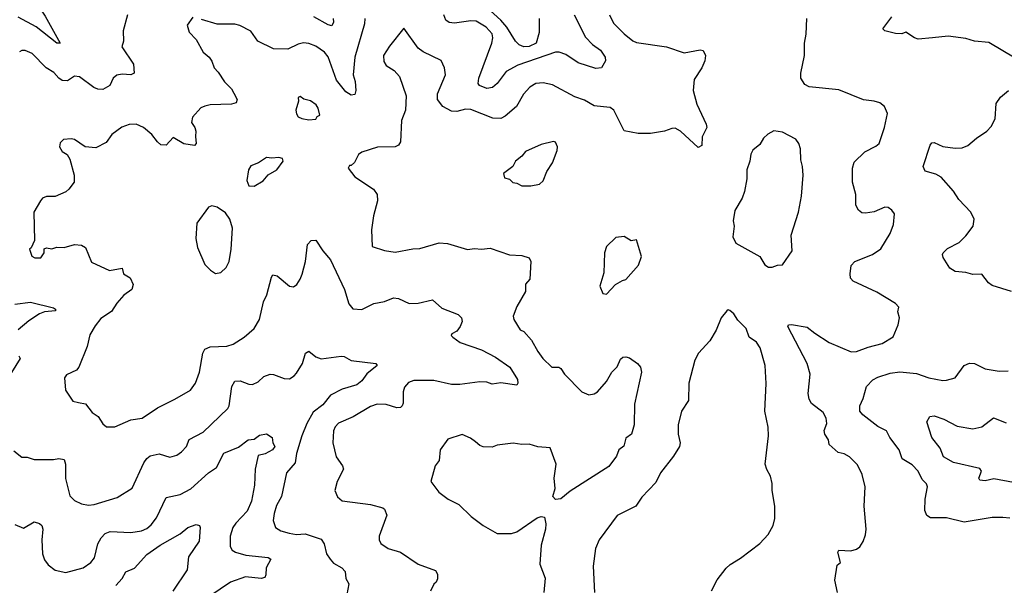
# Model space of a CAD drawing. Extents: x 1245432 to 1420865, y 606325 to 671314.
# Tile 189 of 256: x 1342193 to 1347784, y 649116 to 652328. Entities that reach past the tile are written whole.
import ezdxf

# ---------------------------------------------------------------- set-up
doc = ezdxf.new("R2010")
doc.units = 0

msp = doc.modelspace()

# ---------------------------------------------------------------- linework, layer by layer
at = {"layer": '0CON20XD'}
for points in [[(1342171.9, 652615), (1342195.5, 652555), (1342250.8, 652465), (1342292.9, 652415), (1342337.8, 652347.8), (1342424, 652195), (1342405, 652194), (1342287.6, 652287.6), (1342185, 652342.4)], [(1345141.8, 652335), (1345142.5, 652255), (1345126.4, 652195), (1345085, 652175.9), (1345055, 652173.9), (1345029.5, 652185), (1345007.8, 652205), (1344959.7, 652285), (1344925.9, 652325), (1344805, 652432.2)], [(1342806, 652355), (1342780, 652265), (1342783.6, 652206.4), (1342773.9, 652173.9), (1342840, 652075), (1342843.8, 652025), (1342825, 652014.4), (1342775, 652018.2), (1342745, 652012.5), (1342725, 651995.8), (1342704.5, 651955), (1342665, 651930.7), (1342637.1, 651932.9), (1342613.4, 651943.4), (1342533, 652003), (1342505, 652006.7), (1342465, 651980.8), (1342435, 651982.9), (1342415.8, 651995), (1342387.9, 652027.9), (1342344.5, 652054.5), (1342263.3, 652135), (1342225, 652153.3), (1342205, 652152.5), (1342192.5, 652145)], [(1343177, 652343), (1343144.2, 652295.8), (1343155, 652257.5), (1343195, 652216), (1343235, 652143.8), (1343269.2, 652115), (1343285, 652092.5), (1343296.7, 652055), (1343320.6, 652030.6), (1343357.1, 651975), (1343395.7, 651935), (1343410, 651910), (1343428, 651875), (1343422.5, 651855), (1343395, 651847.5), (1343275.7, 651844.3), (1343245, 651837.5), (1343222.1, 651827.9), (1343174.4, 651775), (1343168.8, 651745), (1343188.6, 651715), (1343194.3, 651695), (1343190.8, 651665), (1343195.8, 651625), (1343185.8, 651614.2), (1343125, 651622.5), (1343065, 651658), (1343025, 651616), (1342995, 651618), (1342975, 651633.8), (1342944, 651675), (1342895.4, 651715.4), (1342854.1, 651734.1), (1342815, 651732.5), (1342773, 651717), (1342716.2, 651675), (1342685, 651631.2), (1342625, 651600), (1342565, 651605.8), (1342505, 651647.5), (1342485, 651652), (1342442.3, 651647.7), (1342422.3, 651627.7), (1342418.8, 651605), (1342435, 651578.8), (1342462.7, 651562.7), (1342478.8, 651535), (1342502.5, 651445), (1342502, 651405), (1342473.3, 651365), (1342455, 651350), (1342395, 651324.2), (1342345, 651324), (1342323.3, 651315), (1342310.8, 651299.2), (1342273.8, 651235), (1342277.5, 651075), (1342258.3, 651031.7), (1342250, 651025), (1342262.5, 650985), (1342280, 650975), (1342312.5, 650975), (1342332.5, 651005), (1342333.3, 651026.7), (1342345, 651032.5), (1342375, 651027.5), (1342404, 651036), (1342445, 651034), (1342505, 651052), (1342545, 651048), (1342566.2, 651035), (1342601.7, 650951.7), (1342703.4, 650903.4), (1342775, 650917.5), (1342782, 650885), (1342821.4, 650861.4), (1342838.1, 650825), (1342830, 650795), (1342785, 650762.9), (1342745, 650717.5), (1342715, 650671.2), (1342655, 650631.2), (1342621.2, 650588.8), (1342592.4, 650537.6), (1342577.4, 650472.6), (1342530, 650355), (1342515, 650338), (1342459.5, 650310.5), (1342447.5, 650295), (1342454.1, 650224.1), (1342495, 650162.5), (1342526.4, 650153.6), (1342566.9, 650146.9), (1342605, 650098), (1342638.8, 650075), (1342665, 650033.3), (1342685.9, 650015.9), (1342734.1, 650015.9), (1342825, 650055.6), (1342888, 650065), (1342975.4, 650124.6), (1343075, 650172.9), (1343163.8, 650225), (1343190.8, 650265), (1343213.4, 650326.6), (1343232.5, 650435), (1343245, 650457.5), (1343275, 650470.6), (1343370, 650475), (1343404.5, 650485.5), (1343468, 650525), (1343525, 650574.2), (1343555.6, 650625), (1343577.1, 650725), (1343595.7, 650765), (1343623.3, 650866.7), (1343631.4, 650878.6), (1343655, 650874), (1343725, 650814.2), (1343748.3, 650811.7), (1343766, 650825), (1343786.3, 650853.7), (1343796.2, 650883.8), (1343815.6, 650955), (1343828.3, 651051.7), (1343847.5, 651075), (1343875, 651076.2), (1343914, 651015), (1343958, 650965), (1344038.1, 650795), (1344062.5, 650715), (1344085, 650686.7), (1344135, 650681.4), (1344204.5, 650715.5), (1344265, 650726.9), (1344315, 650748.9), (1344345, 650744.3), (1344405, 650715.8), (1344455, 650718.6), (1344536.4, 650736.4), (1344590.3, 650690.3), (1344683.1, 650653.1), (1344702, 650635), (1344705.6, 650615), (1344694.3, 650585), (1344675, 650558.8), (1344646.7, 650545), (1344644, 650535), (1344653.3, 650525), (1344693.3, 650495), (1344815, 650453.3), (1344895, 650411.5), (1344975.5, 650355), (1345020, 650285), (1345022.5, 650265), (1345015, 650253.3), (1344925, 650265.7), (1344875, 650258), (1344845, 650268.8), (1344805, 650272.5), (1344693, 650257), (1344645, 650256.9), (1344545, 650279.2), (1344431.3, 650278.7), (1344401.3, 650268.7), (1344378.3, 650241.7), (1344370, 650215), (1344369.7, 650150.3), (1344365.5, 650134.5), (1344355, 650126), (1344335, 650124.3), (1344275, 650143.3), (1344223.9, 650143.9), (1344185, 650131.4), (1344087.2, 650072.8), (1344003, 650037), (1343985, 650016), (1343975, 649992.5), (1343972.2, 649925), (1343990.8, 649845), (1344025.5, 649795.5), (1344032.5, 649775), (1343995.8, 649705), (1343982, 649655), (1343998.3, 649618.3), (1344025, 649595.8), (1344185, 649575.5), (1344255, 649555.7), (1344265, 649548), (1344278.1, 649515), (1344234.2, 649395), (1344234, 649375), (1344244.4, 649354.4), (1344285, 649325.7), (1344355, 649304), (1344455, 649235.8), (1344555, 649200), (1344565, 649180), (1344566.1, 649153.9), (1344557.5, 649135), (1344545, 649123.3), (1344526.3, 649083.7)], [(1344152.7, 652335), (1344151.5, 652305), (1344096.9, 652115), (1344085.9, 652015), (1344097.8, 651977.8), (1344102.5, 651925), (1344096.2, 651903.8), (1344075, 651899.5), (1344045, 651919.1), (1343991.7, 651985), (1343945, 652117.5), (1343923.1, 652143.1), (1343875, 652177.1), (1343835, 652192.5), (1343805, 652195.8), (1343775, 652189.2), (1343715, 652160.8), (1343635, 652162.2), (1343546.2, 652205), (1343505, 652262), (1343443.3, 652295), (1343415, 652301.9), (1343315, 652303.1), (1343225, 652328)], [(1343972.5, 652335), (1343975.4, 652314.6), (1343965, 652292.9), (1343945, 652298.2), (1343863.8, 652343.8)], [(1345541.4, 652355), (1345565, 652308.8), (1345625, 652246.9), (1345675, 652207.1), (1345695, 652198.1), (1345865, 652174), (1345965, 652140), (1346056.4, 652156.4), (1346073, 652153), (1346086.2, 652125), (1346084.2, 652095), (1346066.9, 652055), (1346022.6, 651987.4), (1346016.7, 651925), (1346037.9, 651847.9), (1346091.4, 651735), (1346094.2, 651715), (1346067.7, 651662.3), (1346065.8, 651614.2), (1346045, 651601.2), (1345945, 651694.3), (1345915, 651711.4), (1345895, 651710.8), (1345855, 651694.3), (1345775, 651681.4), (1345705, 651681.1), (1345626.2, 651696.2), (1345566.2, 651815), (1345545, 651828.8), (1345507.3, 651832.7), (1345455, 651839.2), (1345400.7, 651870.7), (1345345, 651889.4), (1345218.2, 651958.2), (1345165, 651969.5), (1345124.7, 651965.3), (1345090, 651945), (1345054.7, 651905.3), (1345014.4, 651835), (1344949.8, 651780.2), (1344925, 651766.7), (1344879.3, 651769.3), (1344755, 651818.2), (1344725, 651819.1), (1344675, 651806.4), (1344645, 651807.5), (1344595.4, 651835.4), (1344565.7, 651875), (1344565, 651907.5), (1344611.1, 652015), (1344605.6, 652055), (1344586.9, 652096.9), (1344484.5, 652144.5), (1344455.8, 652165.8), (1344375, 652280), (1344292.8, 652177.2), (1344258.9, 652125), (1344260.7, 652090.7), (1344275, 652068), (1344319.3, 652039.3), (1344349.2, 652005), (1344387.1, 651895), (1344384.2, 651815), (1344360.8, 651755), (1344355.7, 651634.3), (1344343.8, 651615), (1344325, 651605.8), (1344225, 651603.8), (1344135, 651576.2), (1344117.7, 651562.3), (1344095, 651517.5), (1344075, 651500), (1344065, 651500), (1344057.5, 651485), (1344095.8, 651435.8), (1344202.9, 651365), (1344223.1, 651335), (1344225, 651300), (1344202.2, 651215), (1344191.4, 651135), (1344195, 651040), (1344265, 651018), (1344325, 651008), (1344425, 651027.5), (1344465, 651029.2), (1344575, 651061.4), (1344623.1, 651056.9), (1344735, 651022.5), (1344775, 651029.2), (1344815, 651024), (1344865, 651030), (1344973.4, 650993.4), (1345045, 650988.6), (1345085.5, 650975.5), (1345094.5, 650955), (1345089.2, 650855), (1345064.2, 650825.8), (1345065.8, 650785), (1345015, 650700), (1344995.8, 650645), (1344998.8, 650625), (1345035, 650567.5), (1345055, 650556.7), (1345098.9, 650508.9), (1345134.7, 650444.7), (1345164.4, 650405), (1345215, 650355.8), (1345255, 650355.8), (1345265, 650348), (1345285.7, 650315), (1345385, 650215.7), (1345425, 650198), (1345455, 650204), (1345474.3, 650215.7), (1345525.6, 650274.4), (1345555, 650326.2), (1345585, 650357.5), (1345605, 650400), (1345618.3, 650411.7), (1345635, 650414.4), (1345655, 650407.5), (1345700.8, 650375), (1345717.1, 650355), (1345723.3, 650326.7), (1345683.1, 650145), (1345683, 650027), (1345666.7, 649975), (1345635, 649952.5), (1345623.8, 649906.2), (1345595, 649886.2), (1345581.2, 649848.8), (1345538.9, 649791.1), (1345318.3, 649651.7), (1345265, 649606.7), (1345235, 649603.3), (1345220.7, 649620.7), (1345234, 649666), (1345228, 649725), (1345240, 649805), (1345205, 649897.5), (1345135, 649902.5), (1345085, 649918.6), (1345045, 649916), (1344995, 649922.5), (1344905, 649912.5), (1344875, 649900), (1344825, 649902.5), (1344805, 649910), (1344780.8, 649930.8), (1344752.7, 649952.7), (1344705, 649972.5), (1344625, 649946.7), (1344581.2, 649885), (1344574.1, 649825.9), (1344552, 649795), (1344527.5, 649705), (1344573.3, 649645), (1344625.9, 649605.9), (1344686.7, 649575), (1344756.6, 649506.6), (1344825, 649456.2), (1344905, 649410), (1344985, 649410), (1345015, 649420), (1345130.5, 649499.5), (1345155, 649507.5), (1345173, 649503), (1345181.2, 649465), (1345178.8, 649435), (1345154, 649345), (1345146.1, 649236.1), (1345177.3, 649157.3), (1345169.2, 649075)], [(1345340.9, 652355), (1345405, 652228.6), (1345445, 652187.8), (1345490, 652155), (1345518, 652115), (1345520, 652095), (1345496.2, 652055), (1345465, 652050.4), (1345365, 652082.3), (1345295, 652130.5), (1345256.1, 652143.9), (1345235, 652143.4), (1345021, 652069), (1344955.8, 652034.2), (1344905, 651965.7), (1344876.9, 651943.1), (1344845, 651937.9), (1344803.3, 651953.3), (1344795.7, 651965), (1344800.4, 651995), (1344874.7, 652195), (1344879.2, 652225), (1344875, 652246.9), (1344841.1, 652285), (1344785, 652319.2), (1344755, 652320.8), (1344662.3, 652307.7), (1344632.1, 652312.1), (1344613.6, 652325), (1344600.8, 652355)], [(1346836.7, 649075), (1346821.2, 649145), (1346835, 649230), (1346853.6, 649246.4), (1346837.5, 649305), (1346845, 649315.6), (1346912.3, 649312.3), (1346945, 649320.8), (1346964, 649335), (1346982.9, 649365), (1346996.4, 649403.6), (1346999.1, 649435), (1346988.1, 649565), (1346991.4, 649638.6), (1346992.9, 649675), (1346976.9, 649745), (1346949.8, 649799.8), (1346905, 649845.8), (1346875, 649862), (1346839.8, 649869.8), (1346790, 649915), (1346785, 649942.5), (1346764, 649974), (1346760, 649995), (1346775.7, 650035), (1346772.9, 650065), (1346755, 650098), (1346688.3, 650148.3), (1346675, 650172.5), (1346670, 650205), (1346681.1, 650315), (1346664.4, 650375), (1346554.2, 650585.8), (1346557.5, 650595), (1346575, 650598), (1346665, 650581.9), (1346707.4, 650547.4), (1346790, 650495), (1346915, 650442.9), (1346945, 650444.3), (1347010.7, 650469.3), (1347090.2, 650489.8), (1347152.5, 650527.5), (1347180, 650595), (1347188.8, 650635), (1347179.5, 650669.5), (1347183.8, 650695), (1347166.3, 650716.3), (1347060.2, 650780.2), (1346925, 650844), (1346910.9, 650860.9), (1346907.5, 650885), (1346915, 650932.5), (1346934, 650955), (1347035, 650994.3), (1347083.1, 651026.9), (1347135.4, 651114.6), (1347154, 651165), (1347159.2, 651225), (1347145, 651246.2), (1347125, 651262), (1347105, 651264), (1347045, 651237.5), (1346995, 651229.2), (1346975, 651231.2), (1346955.8, 651245.8), (1346940, 651275), (1346940.8, 651335), (1346921.9, 651405), (1346921.4, 651485), (1346930.7, 651519.3), (1346991.9, 651578.1), (1347055, 651610), (1347072.5, 651625), (1347103.3, 651715), (1347120, 651795), (1347102.5, 651835), (1347077.5, 651855), (1347045, 651866), (1346985, 651873.3), (1346845, 651929.2), (1346675, 651947.5), (1346650.3, 651960.3), (1346628, 651995), (1346627.5, 652025), (1346649.4, 652125), (1346649.2, 652195), (1346659.2, 652245), (1346662, 652335)], [(1347845, 652110), (1347695, 652198.1), (1347615, 652205.7), (1347565, 652221.4), (1347465, 652234.5), (1347375, 652225.6), (1347295, 652217.5), (1347274.3, 652224.3), (1347225, 652256.7), (1347201.7, 652248.3), (1347165, 652250), (1347105, 652264.2), (1347093.3, 652275), (1347145, 652344.3)], [(1347335, 651467.5), (1347323.3, 651495), (1347361.9, 651615), (1347372.1, 651627.9), (1347385, 651630), (1347435, 651607.1), (1347505, 651598.9), (1347545, 651600), (1347577.4, 651612.6), (1347625, 651655.6), (1347684.3, 651695.7), (1347708.7, 651721.3), (1347732, 651765), (1347737.6, 651852.4), (1347762, 651888), (1347806.7, 651925)], [(1343835, 651758.8), (1343875, 651763.3), (1343881.7, 651778.3), (1343896.7, 651785), (1343888, 651825), (1343876.2, 651845), (1343845, 651868), (1343806.1, 651876.1), (1343785, 651891.2), (1343775, 651886.7), (1343776.7, 651865), (1343762, 651815), (1343764.2, 651794.2), (1343775, 651776.7), (1343795, 651766.2), (1343835, 651758.8)], [(1346465, 650922.5), (1346495, 650934), (1346525, 650936.7), (1346580, 651015), (1346572.5, 651105), (1346614.3, 651235.7), (1346631.4, 651325), (1346642.2, 651445), (1346638.6, 651495), (1346628.3, 651531.7), (1346626.2, 651595), (1346616.2, 651625), (1346599.7, 651649.7), (1346525, 651688.8), (1346475, 651696), (1346441.3, 651678.7), (1346416, 651655), (1346395, 651620), (1346355, 651586.2), (1346344.2, 651565), (1346338.6, 651525), (1346320.8, 651475), (1346321.4, 651425), (1346307.9, 651352.1), (1346295.8, 651315), (1346254.4, 651245), (1346244.5, 651185), (1346250, 651155), (1346242.2, 651095), (1346258.7, 651058.7), (1346395, 650983.8), (1346423.8, 650935), (1346445, 650922.5), (1346465, 650922.5)], [(1345045, 651384), (1345095, 651384.2), (1345145, 651394), (1345165, 651413.3), (1345185.6, 651465), (1345217.8, 651515), (1345244, 651585), (1345246, 651605), (1345235, 651632.5), (1345223.6, 651636.4), (1345155, 651618.8), (1345065, 651578.8), (1345045, 651553.8), (1345007.5, 651525), (1344992.5, 651495), (1344940, 651455), (1344945, 651430), (1344975, 651422.5), (1344993, 651403), (1345015, 651400), (1345045, 651384)], [(1343525, 651383.3), (1343575, 651413.3), (1343605, 651447.5), (1343652.5, 651475), (1343690, 651525), (1343685, 651540), (1343665, 651546.2), (1343625, 651541.2), (1343595, 651545.8), (1343550, 651515), (1343505, 651497.5), (1343492.5, 651475), (1343483.9, 651413.9), (1343494, 651384), (1343525, 651383.3)], [(1347824.2, 650784.2), (1347715, 650819.2), (1347694.5, 650834.5), (1347655, 650882), (1347605, 650880.8), (1347565, 650892.9), (1347505, 650898.6), (1347475, 650916.2), (1347437, 650977), (1347432, 650995), (1347436, 651005), (1347461.7, 651028.3), (1347526.5, 651063.5), (1347565, 651100), (1347606.2, 651155), (1347613.3, 651195), (1347593.3, 651235), (1347525, 651306.2), (1347495, 651354), (1347425, 651434.2), (1347395, 651451.4), (1347335, 651467.5)], [(1343305, 650887.5), (1343335, 650893.3), (1343365, 650920), (1343382, 650955), (1343394, 651025), (1343401.4, 651145), (1343387.1, 651195), (1343362.1, 651232.1), (1343315, 651264), (1343285, 651271.2), (1343265, 651262.5), (1343198.3, 651171.7), (1343193.8, 651085), (1343203.8, 651035), (1343245, 650937.5), (1343277.5, 650905), (1343305, 650887.5)], [(1345525, 650770), (1345576.4, 650823.6), (1345615, 650847.5), (1345635, 650852.5), (1345706.1, 650933.9), (1345723, 650983), (1345695, 651077.5), (1345665, 651072.5), (1345625, 651096.7), (1345578.3, 651091.7), (1345525, 651040), (1345513.8, 651005), (1345509.3, 650890.7), (1345486.2, 650815), (1345504.1, 650774.1), (1345525, 650770)], [(1342165, 650713.2), (1342255, 650723.9), (1342385, 650692.5), (1342396.7, 650685), (1342396.2, 650675), (1342335, 650668.8), (1342305, 650657.5), (1342245, 650617.8), (1342183.8, 650566.2)], [(1346122, 649085), (1346153, 649147), (1346205, 649214), (1346226.2, 649235), (1346285, 649270.8), (1346396.4, 649353.6), (1346442, 649405), (1346470.8, 649455), (1346480, 649495), (1346481.4, 649565), (1346466.1, 649653.9), (1346465.8, 649695), (1346455.8, 649735.8), (1346435, 649773.3), (1346425.8, 649805), (1346445.6, 649965), (1346443.1, 650015), (1346424.4, 650105), (1346431.7, 650261.7), (1346425.6, 650365), (1346397.1, 650465), (1346377.2, 650497.2), (1346335, 650525.6), (1346318.6, 650575), (1346270.9, 650620.9), (1346247.7, 650657.7), (1346225, 650676.7), (1346215, 650680), (1346207.5, 650675), (1346176.2, 650635), (1346147.5, 650565), (1346112.5, 650505), (1346048, 650435), (1346025.8, 650395), (1345993.1, 650265), (1345990.8, 650165), (1345951.1, 650105), (1345932.8, 650027.2), (1345931.9, 649975), (1345942.9, 649925), (1345938.6, 649905), (1345905, 649850), (1345831.9, 649755), (1345805, 649700), (1345725, 649616), (1345691.2, 649565), (1345585, 649512), (1345482.5, 649375), (1345462, 649325), (1345449.4, 649225), (1345456.9, 649075)], [(1342188.8, 650418.8), (1342196.2, 650405), (1342147.5, 650325)], [(1342160, 649880), (1342205, 649843.3), (1342235, 649843.8), (1342275, 649830), (1342385, 649830), (1342415, 649835.8), (1342445, 649830), (1342453.3, 649803.3), (1342452.8, 649722.8), (1342478, 649625), (1342505, 649598.8), (1342545, 649579.2), (1342585, 649571.9), (1342615.7, 649575.7), (1342746.2, 649615), (1342831.5, 649668.5), (1342898.5, 649811.5), (1342914.6, 649835.4), (1342935, 649851.9), (1342985, 649863.1), (1343045.6, 649844.4), (1343085, 649854.4), (1343112.5, 649875), (1343140.8, 649905), (1343156, 649945), (1343234.8, 649985.2), (1343375, 650120), (1343382.5, 650135), (1343397.1, 650245), (1343414.4, 650275.6), (1343445, 650278), (1343495, 650257.5), (1343515, 650256), (1343547.6, 650272.4), (1343578.8, 650301.2), (1343615, 650316), (1343635, 650314), (1343695, 650290), (1343725, 650288.6), (1343752.5, 650305), (1343765, 650320), (1343799.4, 650375), (1343815.8, 650434.2), (1343835, 650446)], [(1343835, 650446), (1343873.8, 650413.8), (1343905, 650402.5), (1344018.3, 650418.3), (1344035.6, 650415.6), (1344075, 650392.5), (1344215, 650375.7), (1344223.3, 650365), (1344165, 650317.1), (1344135, 650277.7), (1344107.1, 650255), (1344025, 650229.8), (1343958.9, 650195), (1343915, 650141), (1343860.1, 650099.9), (1343823.3, 650035), (1343794.7, 649965), (1343764.5, 649864.5), (1343758.2, 649811.8), (1343707.8, 649755), (1343679.8, 649620.2), (1343651.4, 649568.6), (1343637.8, 649525), (1343633.4, 649483.4), (1343645.5, 649445.5), (1343676.4, 649426.4), (1343722.9, 649412.9), (1343765, 649405.6), (1343815, 649408.6), (1343905, 649378.8), (1343922.5, 649352.5), (1343935.7, 649295), (1343955.5, 649265.5), (1343975, 649242.5), (1344022, 649215), (1344041.4, 649195), (1344046, 649155), (1344061.2, 649125), (1344051.1, 649065)], [(1347815, 649497.5), (1347775, 649502.2), (1347715, 649501.9), (1347555, 649475.7), (1347455, 649498.6), (1347365, 649500), (1347343.2, 649513.2), (1347331.7, 649541.7), (1347334, 649605), (1347347.5, 649675), (1347342.3, 649692.3), (1347317.7, 649717.7), (1347293.8, 649765), (1347260.3, 649800.3), (1347203.1, 649835), (1347186.5, 649885), (1347134.2, 649955), (1347115, 649993.8), (1347065, 650018.1), (1346979.4, 650085), (1346963.3, 650105), (1346962.5, 650135), (1346982.1, 650177.9), (1347000.5, 650245), (1347037.9, 650282.1), (1347065, 650299), (1347135, 650320.2), (1347190.8, 650329.2), (1347285, 650319.6), (1347355, 650294.3), (1347435, 650279.2), (1347455, 650280.8), (1347505, 650293.8), (1347555, 650364), (1347585, 650378), (1347615, 650376), (1347675.8, 650345.8), (1347755, 650333.1), (1347805, 650334.2)], [(1347835, 649699.2), (1347725, 649720), (1347675, 649710.4), (1347645, 649712.5), (1347639.2, 649725), (1347654, 649765), (1347645, 649779.2), (1347495, 649813.1), (1347437.5, 649845), (1347419.4, 649895), (1347372.9, 649955), (1347344.6, 650045), (1347361.1, 650075), (1347385, 650079.3), (1347439.6, 650059.6), (1347515, 650019.2), (1347605, 650005.7), (1347655, 650016), (1347722.3, 650067.7), (1347795, 650038.8)], [(1342165, 649462.5), (1342215, 649441.4), (1342275, 649477.1), (1342305, 649467.5), (1342319.2, 649455), (1342324.5, 649434.5), (1342319.6, 649375), (1342322.7, 649295), (1342335, 649261.2), (1342355, 649232), (1342395, 649202.9), (1342455, 649190), (1342553.3, 649215), (1342597.5, 649245), (1342618.6, 649271.4), (1342637.6, 649352.4), (1342655.5, 649385), (1342679.5, 649410.5), (1342708, 649422), (1342824.5, 649415.5), (1342885, 649426.4), (1342915, 649438.9), (1342940.2, 649459.8), (1342970.9, 649499.1), (1343025, 649615.7), (1343105, 649632.5), (1343165, 649664.6), (1343265, 649755.6), (1343310, 649785), (1343352.8, 649867.3), (1343435, 649901.4), (1343491.4, 649941.4), (1343525, 649945.6), (1343555, 649968.9), (1343595, 649977.1), (1343626.2, 649955), (1343630, 649925), (1343642.5, 649905), (1343627.8, 649885), (1343588, 649862), (1343547.3, 649852.7), (1343530.8, 649775), (1343525.8, 649685), (1343508.8, 649595), (1343485, 649537.3), (1343419.9, 649470.1), (1343403.2, 649445), (1343388.7, 649395), (1343387.6, 649337.6), (1343400, 649315), (1343418.8, 649305), (1343477.8, 649287.8), (1343604, 649274), (1343620, 649265), (1343592, 649215), (1343591.2, 649175), (1343585, 649161.2), (1343565, 649155.8), (1343475, 649164.7), (1343390, 649135), (1343272.5, 649055)], [(1342738.9, 649115), (1342775.5, 649155), (1342796.2, 649193.8), (1342846.1, 649213.9), (1342915, 649291.2), (1342991.5, 649345), (1343105, 649409.4), (1343148.8, 649445), (1343195, 649462), (1343215, 649456.7), (1343218.8, 649445), (1343212.4, 649367.6), (1343152.7, 649277.3), (1343144, 649205), (1343063.3, 649083.3)]]:
    msp.add_lwpolyline(points, dxfattribs=at)

doc.saveas('drawing.dxf')
